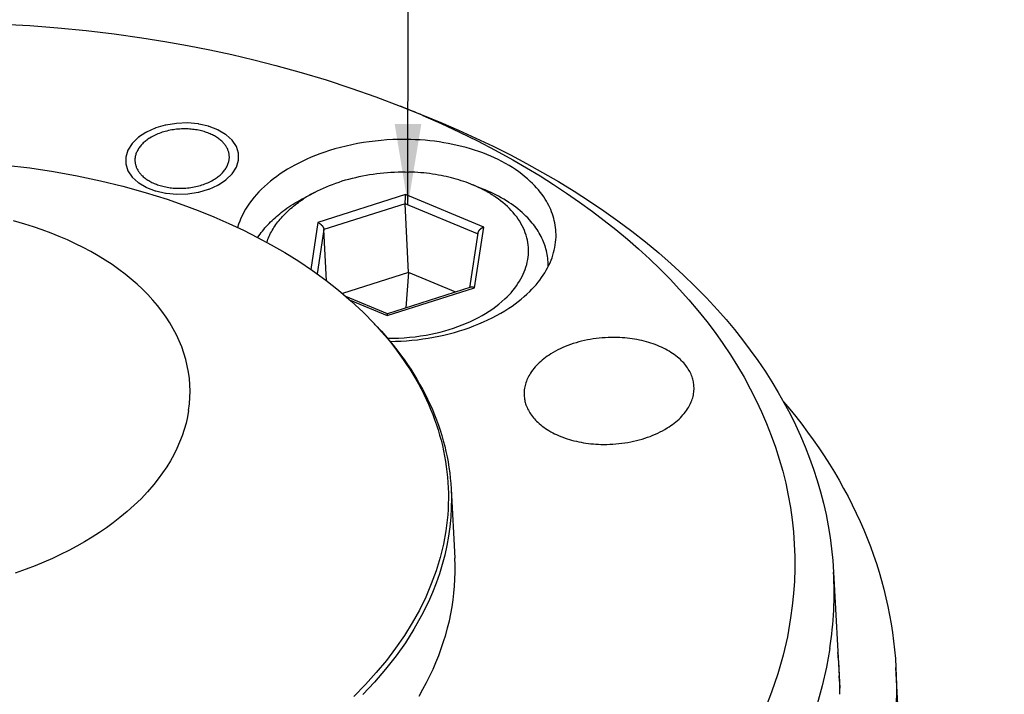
# Model space of a CAD drawing. Extents: x 0 to 1189, y 0 to 841.
# Tile 21 of 77: x 151 to 187, y 192 to 217. Entities that reach past the tile are written whole.
import ezdxf

# ---------------------------------------------------------------- set-up
doc = ezdxf.new("R2010")
doc.units = 0
doc.header["$LTSCALE"] = 65.395
doc.layers.get('0').update_dxf_attribs({"linetype": 'CONTINUOUS'})
doc.layers.add('connessioni_resistenze_c0_BL8', color=7, linetype='CONTINUOUS')
doc.styles.get("Standard").update_dxf_attribs({"font": 'txt', "width": 0.8})
doc.dimstyles.get("Standard").update_dxf_attribs({"dimtxt": 3, "dimasz": 3, "dimexe": 2, "dimexo": 0, "dimtad": 1, "dimtxsty": 'STANDARD', "dimblk": '_ARROW_FILLED', "dimblk1": '_ARROW_FILLED', "dimblk2": '_ARROW_FILLED', "dimcen": 0.09, "dimazin": 3, "dimtol": 1, "dimtp": 0.01, "dimtm": 0.01, "dimtfac": 1, "dimtofl": 0, "dimtmove": 0, "dimatfit": 3, "dimtolj": 1})

# ---------------------------------------------------------------- blocks, each defined once
blk = doc.blocks.new('_ARROW_FILLED')
at = {"color": 0, "linetype": 'BYBLOCK'}
blk.add_solid([(0, 0), (-1, 0.167), (-1, -0.167)], dxfattribs=at)
blk = doc.blocks.new('CONNESSIONI_RESISTENZE_C0_BL8', base_point=(132.267, 184.912))
at = {"layer": 'connessioni_resistenze_c0_BL8', "color": 2, "linetype": 'CONTINUOUS'}
for p, q in [((164.694, 213.629), (165.541, 213.292)), ((156.823, 213.004), (156.413, 212.991)), ((157.219, 212.968), (156.823, 213.004)), ((154.771, 212.246), (154.615, 212.003)), ((154.991, 212.461), (154.771, 212.246)), ((158.63, 212.133), (158.473, 212.366)), ((154.615, 212.003), (154.534, 211.744)), ((158.71, 211.883), (158.63, 212.133)), ((158.711, 211.626), (158.71, 211.883)), ((154.534, 211.744), (154.535, 211.486)), ((158.63, 211.366), (158.711, 211.626)), ((154.535, 211.486), (154.615, 211.236)), ((154.615, 211.236), (154.772, 211.003)), ((158.474, 211.123), (158.63, 211.366)), ((158.254, 210.909), (158.474, 211.123)), ((161.125, 210.22), (161.528, 210.432)), ((167.74, 210.57), (167.316, 210.738)), ((156.026, 210.402), (156.422, 210.365)), ((156.422, 210.365), (156.832, 210.379)), ((164.893, 210.349), (161.653, 209.315)), ((167.794, 209.142), (164.893, 210.349)), ((164.878, 210.012), (161.873, 209.053)), ((165.012, 207.465), (164.878, 210.012)), ((167.565, 208.894), (164.878, 210.012)), ((161.653, 209.315), (161.39, 207.578)), ((161.873, 209.053), (161.624, 207.413)), ((161.973, 207.154), (161.873, 209.053)), ((167.454, 206.902), (167.794, 209.142)), ((167.569, 208.921), (167.263, 206.899)), ((170.184, 207.688), (170.174, 207.86)), ((165.012, 207.465), (162.56, 206.683)), ((165.012, 207.465), (164.91, 206.149)), ((166.76, 206.738), (165.012, 207.465)), ((164.214, 205.868), (167.454, 206.902)), ((167.318, 206.916), (164.232, 205.932)), ((164.234, 205.932), (162.689, 206.575)), ((162.843, 206.439), (164.214, 205.868)), ((166.584, 199.45), (166.72, 196.878)), ((180.749, 196.365), (180.977, 192.067)), ((183.575, 183.037), (183.057, 192.831))]:
    blk.add_line(p, q, dxfattribs=at)
for points in [[(149.942, 216.672), (150.984, 216.613), (152.025, 216.532), (153.064, 216.431), (154.101, 216.307), (155.135, 216.163), (155.976, 216.028), (156.815, 215.879), (157.651, 215.714), (158.469, 215.538), (159.283, 215.346), (160.093, 215.14), (161.027, 214.881), (161.955, 214.601), (162.876, 214.299), (163.79, 213.975), (164.694, 213.629)], [(156.413, 212.991), (156.024, 212.929), (156.018, 212.928), (156.012, 212.927), (156.006, 212.926), (156, 212.924)], [(157.598, 212.883), (157.243, 212.964), (157.238, 212.965), (157.232, 212.967), (157.225, 212.967), (157.219, 212.968)], [(165.537, 213.281), (166.218, 212.982), (166.892, 212.669), (167.559, 212.341), (168.219, 211.998), (168.871, 211.64), (169.378, 211.346), (169.88, 211.043), (170.375, 210.73), (170.863, 210.407), (171.345, 210.073), (171.819, 209.729), (172.257, 209.396), (172.689, 209.053), (173.112, 208.7), (173.527, 208.338), (173.933, 207.965), (174.33, 207.583), (174.694, 207.214), (175.048, 206.836), (175.393, 206.449), (175.727, 206.053), (176.051, 205.649), (176.362, 205.235), (176.65, 204.831), (176.925, 204.419), (177.188, 203.999), (177.433, 203.582), (177.664, 203.158), (177.883, 202.727), (178.083, 202.299), (178.27, 201.865), (178.442, 201.425), (178.598, 200.988), (178.739, 200.546), (178.865, 200.099), (178.975, 199.654), (179.069, 199.206), (179.149, 198.754), (179.212, 198.303), (179.26, 197.85), (179.293, 197.396), (179.31, 196.941), (179.311, 196.486), (179.296, 196.03), (179.266, 195.573), (179.22, 195.117), (179.159, 194.663)], [(165.541, 213.292), (166.2, 213.022), (166.854, 212.741), (167.502, 212.447), (168.145, 212.14), (168.781, 211.82), (169.38, 211.503), (169.973, 211.174), (170.558, 210.832), (171.136, 210.478), (171.706, 210.111), (172.237, 209.751), (172.761, 209.378), (173.275, 208.994), (173.78, 208.597), (174.275, 208.188), (174.732, 207.789), (175.18, 207.378), (175.616, 206.956), (176.041, 206.522), (176.453, 206.077), (176.769, 205.717), (177.076, 205.349), (177.375, 204.974), (177.664, 204.592), (177.942, 204.203), (178.211, 203.807), (178.459, 203.418), (178.697, 203.023), (178.924, 202.622), (179.135, 202.224), (179.335, 201.819), (179.524, 201.41), (179.697, 201.002), (179.858, 200.59), (180.007, 200.173), (180.142, 199.758), (180.264, 199.34), (180.374, 198.918), (180.469, 198.497), (180.552, 198.073), (180.621, 197.647), (180.677, 197.221), (180.72, 196.794), (180.749, 196.365)], [(156.789, 212.784), (156.727, 212.786), (156.666, 212.785), (156.604, 212.783), (156.542, 212.78), (156.48, 212.776), (156.419, 212.77), (156.358, 212.763), (156.297, 212.754), (156.237, 212.745), (156.177, 212.733), (156.117, 212.721), (156.057, 212.707), (156, 212.692), (155.943, 212.676), (155.887, 212.659), (155.831, 212.64), (155.776, 212.619), (155.721, 212.598), (155.67, 212.576), (155.62, 212.553), (155.57, 212.529), (155.521, 212.503), (155.473, 212.476), (155.425, 212.448), (155.389, 212.424), (155.353, 212.4), (155.317, 212.374), (155.283, 212.348), (155.249, 212.321), (155.216, 212.292), (155.184, 212.263), (155.155, 212.236), (155.128, 212.207), (155.101, 212.178), (155.076, 212.148), (155.052, 212.117), (155.028, 212.085), (155.006, 212.053), (154.988, 212.022), (154.97, 211.991), (154.954, 211.959), (154.939, 211.926), (154.925, 211.893), (154.913, 211.86), (154.902, 211.826), (154.894, 211.797), (154.888, 211.768), (154.883, 211.739), (154.879, 211.709), (154.876, 211.68), (154.874, 211.651), (154.874, 211.621), (154.875, 211.592)], [(155.278, 212.654), (155.007, 212.474), (155.003, 212.471), (154.998, 212.468), (154.995, 212.464), (154.991, 212.461)], [(155.623, 212.812), (155.298, 212.664), (155.292, 212.662), (155.287, 212.66), (155.282, 212.657), (155.278, 212.654)], [(156, 212.924), (155.645, 212.82), (155.639, 212.818), (155.633, 212.817), (155.628, 212.814), (155.623, 212.812)], [(158.37, 211.777), (158.368, 211.806), (158.365, 211.834), (158.36, 211.862), (158.355, 211.89), (158.348, 211.918), (158.34, 211.945), (158.331, 211.972), (158.321, 212), (158.31, 212.028), (158.297, 212.055), (158.283, 212.082), (158.269, 212.108), (158.254, 212.133), (158.237, 212.158), (158.219, 212.185), (158.199, 212.21), (158.179, 212.235), (158.158, 212.26), (158.136, 212.283), (158.114, 212.306), (158.091, 212.329), (158.061, 212.356), (158.029, 212.383), (157.997, 212.408), (157.965, 212.432), (157.931, 212.456), (157.897, 212.478), (157.859, 212.502), (157.821, 212.524), (157.782, 212.545), (157.742, 212.565), (157.702, 212.584), (157.662, 212.602), (157.618, 212.621), (157.573, 212.638), (157.529, 212.654), (157.484, 212.669), (157.438, 212.683), (157.393, 212.696), (157.339, 212.711), (157.285, 212.723), (157.231, 212.735), (157.176, 212.745), (157.121, 212.755), (157.066, 212.762), (157.011, 212.769), (156.956, 212.775), (156.9, 212.779), (156.845, 212.782), (156.789, 212.784)], [(157.94, 212.753), (157.621, 212.876), (157.615, 212.878), (157.61, 212.88), (157.604, 212.882), (157.598, 212.883)], [(158.232, 212.582), (157.96, 212.743), (157.955, 212.746), (157.951, 212.749), (157.946, 212.751), (157.94, 212.753)], [(158.473, 212.366), (158.248, 212.57), (158.245, 212.573), (158.241, 212.576), (158.237, 212.579), (158.232, 212.582)], [(165.092, 212.392), (164.871, 212.395), (164.65, 212.394), (164.43, 212.387), (164.209, 212.375), (163.989, 212.358), (163.771, 212.336), (163.553, 212.309), (163.336, 212.277), (163.12, 212.24), (162.905, 212.197), (162.696, 212.151), (162.489, 212.1), (162.283, 212.043), (162.079, 211.981), (161.876, 211.914), (161.716, 211.857), (161.558, 211.797), (161.401, 211.733), (161.245, 211.665), (161.091, 211.594), (160.939, 211.519), (160.798, 211.446), (160.659, 211.369), (160.522, 211.288), (160.387, 211.204), (160.255, 211.117), (160.125, 211.026), (160.007, 210.938), (159.892, 210.847), (159.78, 210.753), (159.671, 210.656), (159.565, 210.555), (159.462, 210.45), (159.371, 210.351), (159.284, 210.25), (159.2, 210.145), (159.12, 210.037), (159.045, 209.926), (158.974, 209.813), (158.911, 209.704), (158.853, 209.592), (158.8, 209.478), (158.754, 209.366), (158.712, 209.252), (158.676, 209.136)], [(170.466, 208.967), (170.46, 209.051), (170.451, 209.135), (170.439, 209.218), (170.424, 209.301), (170.406, 209.385), (170.385, 209.468), (170.361, 209.55), (170.335, 209.631), (170.305, 209.713), (170.272, 209.794), (170.236, 209.873), (170.198, 209.952), (170.156, 210.032), (170.111, 210.11), (170.064, 210.187), (170.015, 210.263), (169.952, 210.352), (169.886, 210.439), (169.817, 210.524), (169.746, 210.607), (169.672, 210.688), (169.596, 210.766), (169.517, 210.842), (169.414, 210.936), (169.308, 211.026), (169.199, 211.112), (169.087, 211.195), (168.973, 211.275), (168.857, 211.351), (168.729, 211.43), (168.598, 211.506), (168.466, 211.578), (168.331, 211.646), (168.195, 211.711), (168.057, 211.772), (167.908, 211.835), (167.757, 211.893), (167.606, 211.948), (167.452, 212), (167.298, 212.048), (167.143, 212.093), (166.978, 212.136), (166.813, 212.176), (166.646, 212.212), (166.479, 212.245), (166.312, 212.275), (166.143, 212.301), (165.969, 212.325), (165.794, 212.345), (165.619, 212.362), (165.443, 212.375), (165.267, 212.385), (165.092, 212.392)], [(150.084, 211.447), (150.983, 211.338), (151.858, 211.207), (152.729, 211.049), (153.594, 210.866), (154.425, 210.662), (155.25, 210.433), (156.066, 210.177), (156.647, 209.977), (157.222, 209.761), (157.792, 209.531), (158.355, 209.285), (158.891, 209.034), (159.419, 208.767), (159.925, 208.493), (160.422, 208.204), (160.939, 207.882), (161.445, 207.541), (161.939, 207.181), (162.418, 206.804), (162.88, 206.407), (163.325, 205.991), (163.75, 205.556)], [(154.875, 211.592), (154.877, 211.564), (154.88, 211.536), (154.885, 211.507), (154.89, 211.479), (154.897, 211.452), (154.905, 211.424), (154.914, 211.397), (154.924, 211.369), (154.936, 211.342), (154.948, 211.314), (154.962, 211.288), (154.976, 211.262), (154.992, 211.236), (155.008, 211.211), (155.026, 211.185), (155.046, 211.159), (155.066, 211.134), (155.087, 211.11), (155.109, 211.086), (155.131, 211.063), (155.154, 211.041), (155.185, 211.013), (155.216, 210.987), (155.248, 210.961), (155.281, 210.937), (155.314, 210.914), (155.348, 210.891), (155.386, 210.868), (155.424, 210.846), (155.463, 210.824), (155.503, 210.804), (155.543, 210.785), (155.584, 210.767), (155.627, 210.749), (155.672, 210.732), (155.716, 210.715), (155.761, 210.7), (155.807, 210.686), (155.853, 210.673), (155.906, 210.659), (155.96, 210.646), (156.015, 210.634), (156.069, 210.624), (156.124, 210.615), (156.179, 210.607), (156.234, 210.6), (156.29, 210.595), (156.345, 210.59), (156.4, 210.587), (156.456, 210.585)], [(156.456, 210.585), (156.518, 210.584), (156.58, 210.584), (156.641, 210.586), (156.703, 210.589), (156.765, 210.594), (156.827, 210.599), (156.887, 210.606), (156.948, 210.615), (157.008, 210.625), (157.069, 210.636), (157.129, 210.649), (157.188, 210.663), (157.245, 210.677), (157.302, 210.693), (157.358, 210.711), (157.414, 210.73), (157.469, 210.75), (157.524, 210.772), (157.575, 210.793), (157.626, 210.816), (157.675, 210.841), (157.724, 210.866), (157.772, 210.893), (157.82, 210.922), (157.856, 210.945), (157.893, 210.97), (157.928, 210.995), (157.963, 211.021), (157.996, 211.049), (158.029, 211.077), (158.062, 211.106), (158.09, 211.134), (158.117, 211.162), (158.144, 211.191), (158.169, 211.221), (158.194, 211.252), (158.217, 211.284), (158.239, 211.317), (158.257, 211.347), (158.275, 211.379), (158.292, 211.41), (158.307, 211.443), (158.32, 211.476), (158.332, 211.51), (158.343, 211.544), (158.351, 211.573), (158.357, 211.602), (158.362, 211.631), (158.366, 211.66), (158.369, 211.689), (158.371, 211.719), (158.371, 211.748), (158.37, 211.777)], [(161.528, 210.432), (161.637, 210.488), (161.747, 210.541), (161.858, 210.592), (161.97, 210.641), (162.083, 210.687), (162.197, 210.731), (162.312, 210.773), (162.433, 210.815), (162.555, 210.855), (162.678, 210.892), (162.802, 210.927), (162.926, 210.96), (163.05, 210.99), (163.176, 211.018), (163.305, 211.045), (163.435, 211.07), (163.565, 211.092), (163.696, 211.112), (163.827, 211.13), (163.958, 211.145), (164.09, 211.158), (164.222, 211.169), (164.355, 211.178), (164.488, 211.185), (164.621, 211.189), (164.754, 211.191), (164.887, 211.19), (165.02, 211.188)], [(167.316, 210.738), (167.228, 210.773), (167.139, 210.806), (167.049, 210.837), (166.958, 210.867), (166.868, 210.895), (166.776, 210.923), (166.685, 210.948), (166.593, 210.972), (166.5, 210.995), (166.407, 211.017), (166.314, 211.037), (166.221, 211.056), (166.113, 211.076), (166.004, 211.095), (165.896, 211.112), (165.787, 211.127), (165.678, 211.141), (165.568, 211.153), (165.459, 211.163), (165.349, 211.171), (165.24, 211.178), (165.13, 211.184), (165.02, 211.188)], [(154.772, 211.003), (154.997, 210.8), (155, 210.796), (155.004, 210.793), (155.009, 210.79), (155.013, 210.788)], [(155.013, 210.788), (155.285, 210.626), (155.29, 210.623), (155.294, 210.621), (155.3, 210.619), (155.305, 210.617)], [(157.967, 210.716), (158.238, 210.896), (158.243, 210.899), (158.247, 210.902), (158.251, 210.905), (158.254, 210.909)], [(155.305, 210.617), (155.625, 210.493), (155.63, 210.491), (155.635, 210.489), (155.641, 210.488), (155.647, 210.486)], [(155.647, 210.486), (156.002, 210.405), (156.008, 210.404), (156.014, 210.403), (156.02, 210.402), (156.026, 210.402)], [(156.832, 210.379), (157.221, 210.44), (157.227, 210.441), (157.234, 210.442), (157.239, 210.444), (157.245, 210.446)], [(157.245, 210.446), (157.6, 210.549), (157.606, 210.551), (157.612, 210.553), (157.617, 210.555), (157.623, 210.558)], [(157.623, 210.558), (157.947, 210.705), (157.953, 210.707), (157.958, 210.71), (157.963, 210.713), (157.967, 210.716)], [(168.21, 210.272), (168.182, 210.291), (168.154, 210.31), (168.125, 210.328), (168.097, 210.346), (168.061, 210.368), (168.025, 210.39), (167.989, 210.412), (167.953, 210.433), (167.916, 210.454), (167.88, 210.474), (167.843, 210.494), (167.806, 210.514), (167.768, 210.533), (167.731, 210.552)], [(170.174, 207.86), (170.17, 207.929), (170.163, 207.998), (170.154, 208.066), (170.143, 208.134), (170.13, 208.202), (170.114, 208.269), (170.097, 208.337), (170.077, 208.404), (170.055, 208.471), (170.031, 208.538), (170.006, 208.603), (169.978, 208.668), (169.948, 208.734), (169.915, 208.799), (169.881, 208.864), (169.845, 208.927), (169.807, 208.99), (169.768, 209.052), (169.725, 209.115), (169.68, 209.177), (169.634, 209.238), (169.586, 209.298), (169.537, 209.357), (169.487, 209.415), (169.421, 209.486), (169.353, 209.556), (169.283, 209.623), (169.211, 209.689), (169.138, 209.753), (169.059, 209.818), (168.978, 209.882), (168.896, 209.943), (168.812, 210.003), (168.727, 210.061), (168.633, 210.121), (168.538, 210.179), (168.442, 210.235), (168.345, 210.289), (168.246, 210.341), (168.147, 210.39), (168.046, 210.438), (167.945, 210.484), (167.843, 210.528), (167.74, 210.57)], [(159.425, 208.763), (159.466, 208.824), (159.508, 208.885), (159.552, 208.944), (159.597, 209.002), (159.644, 209.06), (159.691, 209.116), (159.74, 209.172), (159.791, 209.228), (159.843, 209.283), (159.897, 209.337), (159.951, 209.39), (160.006, 209.443), (160.063, 209.494), (160.12, 209.544), (160.178, 209.593), (160.237, 209.641), (160.296, 209.689), (160.356, 209.735), (160.43, 209.789), (160.504, 209.842), (160.579, 209.894), (160.654, 209.944), (160.731, 209.993), (160.808, 210.041), (160.887, 210.087), (160.965, 210.133), (161.045, 210.177), (161.125, 210.22)], [(159.761, 208.583), (159.78, 208.64), (159.801, 208.696), (159.824, 208.752), (159.848, 208.807), (159.873, 208.862), (159.9, 208.916), (159.928, 208.969), (159.957, 209.022), (159.99, 209.077), (160.024, 209.131), (160.059, 209.185), (160.095, 209.238), (160.133, 209.29), (160.171, 209.341), (160.211, 209.391), (160.252, 209.441), (160.297, 209.493), (160.343, 209.544), (160.39, 209.594), (160.438, 209.644), (160.486, 209.692), (160.536, 209.739), (160.587, 209.786), (160.638, 209.832), (160.694, 209.879), (160.751, 209.926), (160.809, 209.972), (160.868, 210.017), (160.927, 210.06), (160.987, 210.103), (161.047, 210.145), (161.109, 210.185)], [(164.225, 205.027), (164.43, 205.027), (164.636, 205.033), (164.841, 205.045), (165.047, 205.062), (165.251, 205.084), (165.455, 205.112), (165.658, 205.145), (165.832, 205.178), (166.004, 205.215), (166.176, 205.256), (166.346, 205.301), (166.511, 205.35), (166.674, 205.402), (166.836, 205.458), (166.996, 205.519), (167.148, 205.581), (167.298, 205.647), (167.446, 205.718), (167.593, 205.792), (167.729, 205.867), (167.863, 205.946), (167.995, 206.029), (168.123, 206.116), (168.241, 206.202), (168.356, 206.292), (168.468, 206.385), (168.577, 206.483), (168.655, 206.559), (168.731, 206.637), (168.804, 206.717), (168.875, 206.8), (168.943, 206.885), (169.003, 206.967), (169.061, 207.051), (169.115, 207.137), (169.166, 207.224), (169.214, 207.314), (169.255, 207.4), (169.293, 207.488), (169.327, 207.577), (169.357, 207.668), (169.383, 207.76), (169.405, 207.849), (169.422, 207.94), (169.435, 208.031), (169.444, 208.122), (169.449, 208.214), (169.449, 208.304), (169.445, 208.395), (169.437, 208.486), (169.424, 208.576), (169.408, 208.665), (169.386, 208.755), (169.361, 208.844), (169.332, 208.932), (169.298, 209.019), (169.261, 209.104), (169.219, 209.191), (169.172, 209.277), (169.123, 209.361), (169.069, 209.442), (169.013, 209.522), (168.95, 209.604), (168.884, 209.684), (168.814, 209.761), (168.742, 209.836), (168.668, 209.909), (168.586, 209.984), (168.501, 210.056), (168.414, 210.125), (168.325, 210.192), (168.234, 210.256)], [(164.893, 210.349), (164.891, 210.335), (164.889, 210.321), (164.888, 210.306), (164.886, 210.292), (164.885, 210.278), (164.883, 210.256), (164.881, 210.235), (164.88, 210.213), (164.879, 210.191), (164.878, 210.168), (164.877, 210.144), (164.876, 210.121), (164.876, 210.097), (164.876, 210.083), (164.876, 210.069), (164.876, 210.054), (164.877, 210.04), (164.877, 210.026), (164.878, 210.012)], [(156.864, 202.355), (156.894, 202.592), (156.912, 202.829), (156.917, 203.068), (156.91, 203.305), (156.89, 203.542), (156.858, 203.777), (156.814, 204.012), (156.758, 204.245), (156.689, 204.475), (156.608, 204.706), (156.515, 204.933), (156.411, 205.156), (156.293, 205.381), (156.165, 205.6), (156.027, 205.813), (155.874, 206.029), (155.712, 206.238), (155.541, 206.44), (155.353, 206.644), (155.158, 206.841), (154.956, 207.031), (154.737, 207.221), (154.511, 207.404), (154.28, 207.579), (154.031, 207.755), (153.777, 207.922), (153.517, 208.081), (153.241, 208.239), (152.961, 208.389), (152.677, 208.531), (152.377, 208.67), (152.073, 208.801), (151.766, 208.924), (151.444, 209.043), (151.12, 209.154), (150.793, 209.257), (150.381, 209.375)], [(161.653, 209.315), (161.661, 209.312), (161.669, 209.308), (161.677, 209.304), (161.685, 209.3), (161.692, 209.296), (161.7, 209.291), (161.708, 209.287), (161.715, 209.282), (161.722, 209.277), (161.729, 209.272), (161.738, 209.266), (161.746, 209.259), (161.754, 209.253), (161.762, 209.246), (161.77, 209.239), (161.777, 209.232), (161.785, 209.224), (161.792, 209.217), (161.799, 209.209), (161.804, 209.202), (161.81, 209.196), (161.815, 209.189), (161.82, 209.183), (161.825, 209.176), (161.83, 209.169), (161.834, 209.162), (161.839, 209.154), (161.843, 209.147), (161.847, 209.14), (161.851, 209.132), (161.853, 209.126), (161.856, 209.12), (161.858, 209.115), (161.861, 209.109), (161.863, 209.103), (161.865, 209.097), (161.866, 209.091), (161.868, 209.084), (161.869, 209.078), (161.871, 209.072), (161.871, 209.066), (161.872, 209.06), (161.873, 209.053)], [(164.324, 204.91), (164.526, 204.915), (164.729, 204.923), (164.931, 204.936), (165.133, 204.954), (165.335, 204.975), (165.536, 205.002), (165.733, 205.031), (165.929, 205.065), (166.125, 205.104), (166.319, 205.147), (166.513, 205.194), (166.706, 205.245), (166.889, 205.299), (167.071, 205.357), (167.252, 205.419), (167.431, 205.485), (167.609, 205.556), (167.784, 205.631), (167.947, 205.706), (168.108, 205.785), (168.266, 205.868), (168.423, 205.955), (168.576, 206.047), (168.727, 206.143), (168.844, 206.222), (168.958, 206.304), (169.071, 206.389), (169.181, 206.477), (169.288, 206.569), (169.393, 206.663), (169.494, 206.76), (169.575, 206.842), (169.653, 206.926), (169.728, 207.012), (169.802, 207.1), (169.869, 207.186), (169.933, 207.274), (169.995, 207.364), (170.054, 207.456), (170.107, 207.546), (170.157, 207.637), (170.204, 207.73), (170.248, 207.825), (170.287, 207.917), (170.322, 208.011), (170.354, 208.106), (170.382, 208.202), (170.406, 208.297), (170.426, 208.392), (170.443, 208.488), (170.455, 208.584), (170.464, 208.68), (170.469, 208.776), (170.469, 208.871), (170.466, 208.967)], [(167.794, 209.142), (167.785, 209.139), (167.776, 209.136), (167.767, 209.132), (167.759, 209.129), (167.75, 209.125), (167.742, 209.121), (167.733, 209.117), (167.725, 209.112), (167.717, 209.108), (167.71, 209.103), (167.702, 209.099), (167.695, 209.094), (167.688, 209.089), (167.681, 209.084), (167.674, 209.079), (167.668, 209.074), (167.661, 209.068), (167.655, 209.062), (167.648, 209.057), (167.643, 209.051), (167.637, 209.046), (167.632, 209.04), (167.627, 209.035), (167.622, 209.029), (167.617, 209.023), (167.613, 209.017), (167.608, 209.011), (167.604, 209.005), (167.6, 208.998), (167.596, 208.992), (167.593, 208.987), (167.59, 208.982), (167.587, 208.976), (167.585, 208.971), (167.582, 208.966), (167.58, 208.96), (167.578, 208.955), (167.576, 208.949), (167.574, 208.944), (167.573, 208.938), (167.571, 208.933), (167.57, 208.927), (167.569, 208.921)], [(167.454, 206.902), (167.45, 206.904), (167.445, 206.905), (167.441, 206.907), (167.436, 206.909), (167.432, 206.91), (167.428, 206.912), (167.423, 206.913), (167.419, 206.914), (167.414, 206.915), (167.409, 206.917), (167.405, 206.918), (167.4, 206.919), (167.396, 206.919), (167.391, 206.92), (167.386, 206.921), (167.382, 206.921), (167.378, 206.922), (167.374, 206.922), (167.371, 206.922), (167.367, 206.923), (167.364, 206.923), (167.36, 206.923), (167.356, 206.923), (167.353, 206.922), (167.349, 206.922), (167.346, 206.922), (167.342, 206.922), (167.339, 206.921), (167.335, 206.921), (167.332, 206.92), (167.328, 206.919), (167.325, 206.918), (167.321, 206.918), (167.318, 206.916)], [(164.214, 205.868), (164.214, 205.873), (164.215, 205.877), (164.216, 205.881), (164.217, 205.886), (164.217, 205.89), (164.218, 205.894), (164.219, 205.897), (164.219, 205.9), (164.22, 205.903), (164.221, 205.906), (164.221, 205.908), (164.222, 205.911), (164.223, 205.914), (164.223, 205.915), (164.224, 205.917), (164.224, 205.918), (164.225, 205.919), (164.225, 205.921), (164.225, 205.922), (164.226, 205.923), (164.226, 205.924), (164.227, 205.926), (164.228, 205.927), (164.228, 205.928), (164.228, 205.928), (164.229, 205.929), (164.229, 205.929), (164.23, 205.93), (164.23, 205.931), (164.23, 205.931), (164.23, 205.931), (164.231, 205.931), (164.231, 205.932), (164.231, 205.932), (164.232, 205.932), (164.232, 205.932), (164.232, 205.932)], [(163.848, 205.45), (163.997, 205.283), (164.143, 205.114), (164.286, 204.942), (164.425, 204.768), (164.561, 204.59), (164.69, 204.416), (164.814, 204.24), (164.935, 204.061), (165.053, 203.88), (165.167, 203.696), (165.273, 203.516), (165.376, 203.333), (165.475, 203.148), (165.57, 202.961), (165.661, 202.772), (165.745, 202.586), (165.826, 202.398), (165.902, 202.208), (165.974, 202.017), (166.041, 201.824), (166.103, 201.633), (166.16, 201.441), (166.213, 201.247), (166.261, 201.052), (166.305, 200.856), (166.344, 200.662), (166.378, 200.466), (166.407, 200.27), (166.431, 200.073), (166.451, 199.875), (166.466, 199.678), (166.477, 199.48), (166.482, 199.283), (166.483, 199.085), (166.479, 198.887), (166.47, 198.688), (166.457, 198.489), (166.439, 198.291), (166.416, 198.093), (166.388, 197.896)], [(163.849, 205.451), (164, 205.286), (164.148, 205.118), (164.293, 204.947), (164.435, 204.774), (164.574, 204.598), (164.709, 204.419), (164.841, 204.238), (164.969, 204.054), (165.087, 203.877), (165.201, 203.697), (165.312, 203.515), (165.418, 203.331), (165.521, 203.145), (165.62, 202.957), (165.715, 202.766), (165.805, 202.574), (165.889, 202.385), (165.968, 202.195), (166.043, 202.003), (166.113, 201.809), (166.178, 201.617), (166.239, 201.423), (166.295, 201.228), (166.346, 201.032), (166.393, 200.836), (166.434, 200.64), (166.471, 200.443), (166.503, 200.244), (166.531, 200.047), (166.553, 199.848), (166.571, 199.649), (166.584, 199.45)], [(172.734, 205.055), (172.622, 205.057), (172.511, 205.057), (172.4, 205.054), (172.288, 205.048), (172.177, 205.04), (172.066, 205.029), (171.957, 205.017), (171.848, 205.001), (171.739, 204.984), (171.63, 204.964), (171.523, 204.941), (171.415, 204.916), (171.313, 204.889), (171.211, 204.86), (171.109, 204.829), (171.009, 204.795), (170.909, 204.758), (170.81, 204.719), (170.719, 204.68), (170.628, 204.639), (170.539, 204.595), (170.45, 204.549), (170.364, 204.5), (170.278, 204.449), (170.212, 204.407), (170.147, 204.363), (170.084, 204.317), (170.021, 204.27), (169.96, 204.221), (169.901, 204.17), (169.843, 204.117), (169.792, 204.067), (169.743, 204.016), (169.695, 203.964), (169.649, 203.91), (169.606, 203.854), (169.564, 203.797), (169.524, 203.738), (169.494, 203.689), (169.465, 203.639), (169.438, 203.588), (169.413, 203.536), (169.391, 203.486), (169.371, 203.434), (169.353, 203.382), (169.336, 203.329), (169.323, 203.278), (169.311, 203.225), (169.302, 203.173), (169.294, 203.12), (169.289, 203.067), (169.287, 203.015), (169.286, 202.962), (169.288, 202.909)], [(175.579, 203.242), (175.576, 203.287), (175.571, 203.331), (175.565, 203.375), (175.557, 203.419), (175.547, 203.463), (175.536, 203.507), (175.523, 203.551), (175.509, 203.594), (175.491, 203.644), (175.47, 203.693), (175.447, 203.742), (175.423, 203.79), (175.397, 203.837), (175.369, 203.883), (175.34, 203.928), (175.307, 203.976), (175.272, 204.022), (175.235, 204.067), (175.198, 204.111), (175.158, 204.153), (175.118, 204.195), (175.076, 204.235), (175.022, 204.284), (174.966, 204.332), (174.908, 204.378), (174.849, 204.422), (174.789, 204.464), (174.727, 204.504), (174.659, 204.546), (174.59, 204.586), (174.52, 204.624), (174.449, 204.66), (174.376, 204.695), (174.304, 204.727), (174.225, 204.76), (174.145, 204.791), (174.064, 204.821), (173.983, 204.848), (173.902, 204.873), (173.819, 204.897), (173.732, 204.92), (173.645, 204.941), (173.557, 204.96), (173.468, 204.978), (173.379, 204.994), (173.29, 205.007), (173.198, 205.02), (173.105, 205.031), (173.013, 205.039), (172.92, 205.047), (172.827, 205.052), (172.734, 205.055)], [(172.133, 201.096), (172.245, 201.094), (172.356, 201.095), (172.467, 201.098), (172.579, 201.104), (172.69, 201.112), (172.801, 201.122), (172.91, 201.135), (173.019, 201.15), (173.128, 201.168), (173.236, 201.188), (173.344, 201.211), (173.451, 201.236), (173.554, 201.262), (173.656, 201.291), (173.758, 201.323), (173.858, 201.357), (173.958, 201.393), (174.056, 201.432), (174.148, 201.471), (174.239, 201.513), (174.328, 201.556), (174.416, 201.603), (174.503, 201.651), (174.588, 201.703), (174.654, 201.745), (174.719, 201.789), (174.783, 201.834), (174.845, 201.882), (174.906, 201.931), (174.966, 201.982), (175.024, 202.035), (175.075, 202.084), (175.124, 202.135), (175.171, 202.188), (175.217, 202.242), (175.261, 202.298), (175.303, 202.355), (175.342, 202.414), (175.373, 202.462), (175.401, 202.512), (175.428, 202.563), (175.453, 202.615), (175.476, 202.666), (175.496, 202.717), (175.514, 202.769), (175.53, 202.822), (175.544, 202.874), (175.556, 202.926), (175.565, 202.979), (175.572, 203.032), (175.577, 203.084), (175.58, 203.137), (175.581, 203.19), (175.579, 203.242)], [(156.864, 202.355), (156.822, 202.116), (156.767, 201.88), (156.701, 201.646), (156.622, 201.408), (156.531, 201.175), (156.429, 200.946), (156.313, 200.713), (156.187, 200.486), (156.051, 200.263), (155.899, 200.037), (155.739, 199.817), (155.57, 199.604), (155.341, 199.339), (155.1, 199.083), (154.849, 198.839), (154.588, 198.604), (154.319, 198.38), (154.071, 198.188), (153.819, 198.004), (153.561, 197.827), (153.287, 197.651), (153.008, 197.482), (152.724, 197.321), (152.426, 197.161), (152.123, 197.01), (151.817, 196.866), (151.497, 196.726), (151.174, 196.593), (150.848, 196.468), (150.437, 196.322)], [(169.288, 202.909), (169.291, 202.865), (169.296, 202.82), (169.302, 202.776), (169.31, 202.732), (169.32, 202.688), (169.331, 202.644), (169.343, 202.601), (169.357, 202.558), (169.376, 202.508), (169.397, 202.458), (169.419, 202.409), (169.444, 202.362), (169.47, 202.315), (169.498, 202.269), (169.527, 202.223), (169.56, 202.176), (169.595, 202.13), (169.631, 202.085), (169.669, 202.041), (169.708, 201.998), (169.749, 201.957), (169.79, 201.917), (169.845, 201.867), (169.901, 201.82), (169.959, 201.774), (170.018, 201.73), (170.078, 201.688), (170.14, 201.647), (170.208, 201.605), (170.277, 201.565), (170.347, 201.527), (170.418, 201.491), (170.49, 201.457), (170.563, 201.424), (170.642, 201.391), (170.722, 201.36), (170.802, 201.331), (170.883, 201.304), (170.965, 201.278), (171.047, 201.255), (171.134, 201.232), (171.222, 201.21), (171.31, 201.191), (171.399, 201.174), (171.487, 201.158), (171.576, 201.144), (171.669, 201.132), (171.761, 201.121), (171.854, 201.112), (171.947, 201.105), (172.04, 201.1), (172.133, 201.096)], [(178.896, 202.678), (179.126, 202.402), (179.352, 202.123), (179.572, 201.839), (179.788, 201.551), (179.998, 201.26), (180.203, 200.965), (180.402, 200.666), (180.596, 200.363), (180.777, 200.067), (180.953, 199.768), (181.122, 199.465), (181.286, 199.159), (181.44, 198.856), (181.588, 198.55), (181.73, 198.241), (181.866, 197.93), (181.993, 197.621), (182.113, 197.309), (182.227, 196.995), (182.334, 196.678), (182.433, 196.364), (182.525, 196.047), (182.611, 195.729), (182.689, 195.409), (182.76, 195.09), (182.824, 194.77), (182.881, 194.448), (182.931, 194.125), (182.973, 193.803), (183.008, 193.48), (183.036, 193.156), (183.057, 192.831)], [(166.584, 199.45), (166.595, 199.099), (166.591, 198.748), (166.573, 198.397), (166.539, 198.044), (166.491, 197.693), (166.428, 197.344), (166.35, 196.991), (166.257, 196.642), (166.151, 196.297), (166.028, 195.947), (165.892, 195.603), (165.743, 195.263), (165.489, 194.749), (165.207, 194.249), (164.889, 193.746), (164.547, 193.26), (164.16, 192.764), (163.749, 192.287), (163.318, 191.828)], [(166.388, 197.896), (166.298, 197.398), (166.178, 196.905), (166.028, 196.41), (165.851, 195.924), (165.642, 195.435), (165.408, 194.958), (165.142, 194.478), (164.852, 194.011), (164.529, 193.543), (164.186, 193.091), (163.809, 192.637), (163.414, 192.2), (162.977, 191.757)], [(165.399, 191.771), (165.541, 192.021), (165.676, 192.275), (165.799, 192.52), (165.914, 192.768), (166.024, 193.019), (166.126, 193.273), (166.221, 193.53), (166.308, 193.789), (166.386, 194.043), (166.456, 194.3), (166.519, 194.558), (166.573, 194.814), (166.619, 195.072), (166.658, 195.331), (166.688, 195.588), (166.71, 195.846), (166.725, 196.105), (166.731, 196.363), (166.73, 196.62), (166.72, 196.878)], [(179.159, 194.663), (179.036, 193.968), (178.877, 193.279), (178.685, 192.599), (178.453, 191.908), (178.189, 191.23)], [(180.609, 193.535), (180.487, 192.841), (180.33, 192.153), (180.142, 191.473)], [(183.057, 192.831), (183.07, 192.509), (183.077, 192.187), (183.076, 191.864), (183.068, 191.542)]]:
    blk.add_lwpolyline(points, dxfattribs=at)
for centre, radius, start, end in [((151.058, 179.345), 36.896, 66.894, 68.3094), ((163.889, 205.931), 5.083, 117.6719, 122.7996), ((165.444, 206.012), 5.083, 63.262, 68.3859), ((163.734, 206.175), 4.794, 122.8269, 123.212), ((165.976, 206.959), 3.996, 55.6, 56.0061), ((167.965, 207.744), 2.212, 358.1802, 3.0253), ((154.542, 196.972), 12.589, 42.3339, 42.9933), ((166.832, 195.636), 13.937, 351.3332, 3.0013), ((167.176, 191.991), 13.803, 3.0297, 5.7711), ((167.169, 191.991), 13.81, 359.3485, 3.0275), ((167.215, 191.107), 13.811, 4.852, 5.8867)]:
    blk.add_arc(centre, radius, start, end, dxfattribs=at)
at = {"layer": 'connessioni_resistenze_c0_BL8', "color": 7, "linetype": 'CONTINUOUS', "annotation_type": 0, "has_hookline": 1, "hookline_direction": 1, "text_width": 49.81}
blk.add_leader([(164.986, 209.967), (165, 239), (234, 239), (232, 239), (230.7, 239)], dimstyle='STANDARD', override={"dimtad": 1}, dxfattribs=at)

msp = doc.modelspace()

# ---------------------------------------------------------------- block references
at = {"layer": 'connessioni_resistenze_c0_BL8'}
msp.add_blockref('CONNESSIONI_RESISTENZE_C0_BL8', (132.267, 184.912), dxfattribs=at)

doc.saveas('drawing.dxf')
